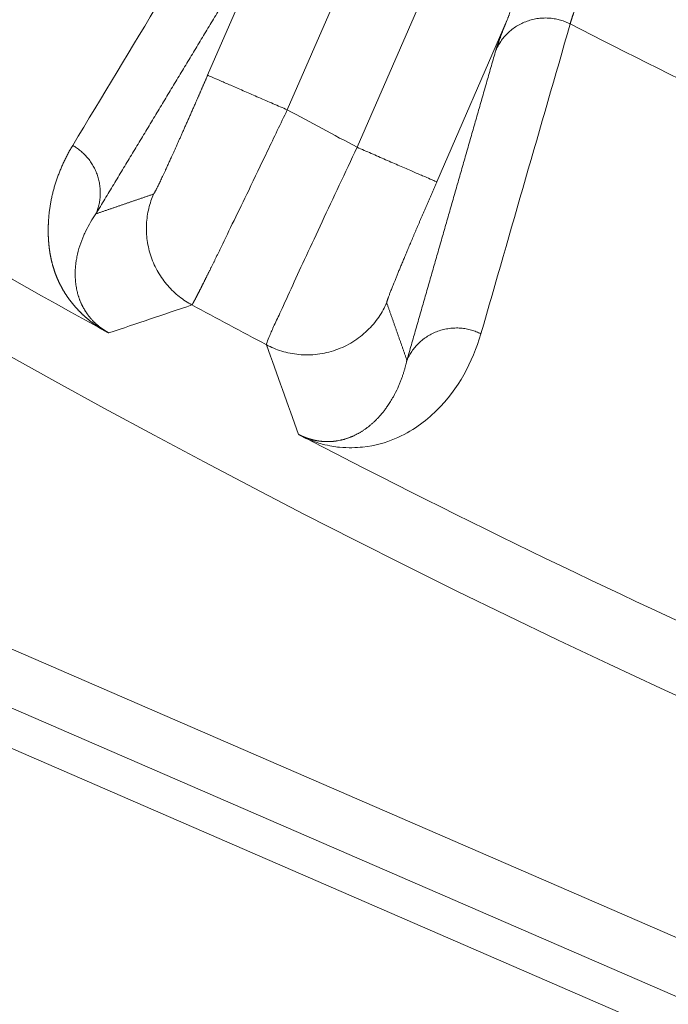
# Model space of a CAD drawing. Header units: millimetres. Extents: x 5437 to 18441, y -4466 to 3128.
# Tile 99 of 256: x 8452.61 to 8458.58, y -2859.4 to -2850.33. Entities that reach past the tile are written whole.
import ezdxf

# ---------------------------------------------------------------- set-up
doc = ezdxf.new("R2010")
doc.units = ezdxf.units.MM
doc.layers.add('1', color=7, linetype='Continuous', true_color=0xffffff)
doc.styles.add('TXT08', font='txt.shx', dxfattribs={"width": 0.8, "bigfont": 'gbcbig.shx'})
doc.dimstyles.get("Standard").update_dxf_attribs({"dimtxt": 0.18, "dimasz": 0.18, "dimexe": 0.18, "dimexo": 0.0625, "dimgap": 0.09, "dimtad": 0, "dimtih": 1, "dimtoh": 1, "dimdec": 4, "dimzin": 0, "dimdsep": 46, "dimtxsty": 'Standard', "dimcen": 0.09, "dimadec": 0, "dimazin": 0, "dimtfac": 1, "dimtdec": 4, "dimtofl": 0, "dimtmove": 0, "dimatfit": 3, "dimfxl": 1, "dimtolj": 1, "dimtzin": 0, "dimarcsym": 0})
doc.dimstyles.new('YanXiu', dxfattribs={"dimtxt": 40, "dimasz": 30, "dimexe": 0.66, "dimexo": 0.66, "dimgap": 0.66, "dimtad": 0, "dimdec": 1, "dimdsep": 46, "dimtxsty": 'TXT08', "dimcen": 0, "dimclrd": 256, "dimclre": 165, "dimclrt": 90, "dimazin": 2, "dimtfac": 1, "dimtdec": 1, "dimtofl": 0, "dimtmove": 0, "dimatfit": 3, "dimfxl": 1, "dimlwd": 5, "dimlwe": 13, "dimarcsym": 0})

# ---------------------------------------------------------------- blocks, each defined once
blk = doc.blocks.new('*D53')
at = {"color": 0, "lineweight": -2, "transparency": 16777216}
for p, q in [((10989.4307, -2154.4155), (10692.9173, -2240.8213)), ((11069.4307, -2154.4155), (10989.4307, -2154.4155)), ((8443.48, -2896.4116), (8443.48, -2896.2316)), ((8443.39, -2896.3216), (8443.57, -2896.3216))]:
    blk.add_line(p, q, dxfattribs=at)
at = {"color": 0, "lineweight": 20, "transparency": 16777216}
blk.add_solid([(10689.1871, -2228.0204), (10696.6476, -2253.6222), (10616.1119, -2263.2029)], dxfattribs=at)
at = {"layer": 'Defpoints', "color": 0, "lineweight": 20, "transparency": 16777216}
for p in [(10616.1119, -2263.2029), (6270.848, -3529.4402)]:
    blk.add_point(p, dxfattribs=at)
at = {"color": 0, "lineweight": 20, "transparency": 16777216, "insert": (11249.5207, -2154.4155), "char_height": 80, "attachment_point": 5}
blk.add_mtext('\\A1;R2260', dxfattribs=at)
blk = doc.blocks.new('*D54')
at = {"color": 0, "lineweight": -2, "transparency": 16777216}
blk.add_line((7492.6853, -2896.3216), (7463.5164, -2896.3216), dxfattribs=at)
at = {"color": 0, "lineweight": -3, "transparency": 16777216}
for start, end in [(14.7247061, 87.3296239), (101.5902046, 175.2752939)]:
    blk.add_arc((8434.1189, -2896.3216), 970.4225, start, end, dxfattribs=at)
at = {"color": 0, "lineweight": 20, "transparency": 16777216}
for points in [[(9385.6953, -2646.8098), (9359.6469, -2652.519), (9389.7986, -2727.8095)], [(7480.3159, -2816.9391), (7453.6719, -2815.84), (7463.6964, -2896.3216)]]:
    blk.add_solid(points, dxfattribs=at)
at = {"layer": 'Defpoints', "color": 0, "lineweight": 20, "transparency": 16777216}
for p in [(7900.863, -2085.5454), (10671.8171, -2501.755), (7492.7478, -2896.3216), (7740.5009, -2896.3216), (8434.1189, -2896.3216)]:
    blk.add_point(p, dxfattribs=at)
at = {"color": 0, "lineweight": 20, "transparency": 16777216, "insert": (8359.2409, -1928.7921), "char_height": 80, "attachment_point": 5}
blk.add_mtext('\\A1;165%%D', dxfattribs=at)
blk = doc.blocks.new('*D56')
at = {"lineweight": 5, "transparency": 16777216}
blk.add_line((9409.7195, -2278.0276), (9220.8999, -2398.8703), dxfattribs=at)
at = {"lineweight": 20, "transparency": 16777216}
blk.add_solid([(9218.2046, -2394.659), (9223.5951, -2403.0817), (9195.6316, -2415.0418)], dxfattribs=at)
at = {"layer": 'Defpoints', "color": 0, "lineweight": 20, "transparency": 16777216}
for p in [(9195.6316, -2415.0418), (8443.48, -2896.4116)]:
    blk.add_point(p, dxfattribs=at)
at = {"color": 90, "lineweight": 20, "transparency": 16777216, "insert": (9459.6888, -2246.0477), "char_height": 40, "attachment_point": 5, "rotation": 32.61885, "style": 'TXT08'}
blk.add_mtext('R893', dxfattribs=at)

msp = doc.modelspace()

# ---------------------------------------------------------------- linework, layer by layer
at = {"color": 7, "lineweight": 20}
msp.add_arc((8443.47995, -2896.41157), 893, 10.1099821, 350.11198757, dxfattribs=at)
at = {"layer": '1', "color": 0, "lineweight": 20}
for p, q in [((8427.06324, -2845.06387), (8492.15351, -2873.33614)), ((8492.40494, -2873.9904), (8426.41346, -2845.32669)), ((8426.29693, -2845.64733), (8501.80108, -2878.44292)), ((8456.63333, -2847.56563), (8455.07346, -2851.15686)), ((8455.71674, -2851.50239), (8457.27542, -2847.91389)), ((8454.3398, -2850.83819), (8455.07786, -2849.13899)), ((8457.09979, -2850.32598), (8456.4504, -2851.82106))]:
    msp.add_line(p, q, dxfattribs=at)
for centre, radius, start, end in [((8495.27522, -2777.08546), 87.5, 224.5408917, 268.5032091), ((8495.27522, -2777.08546), 80.37818, 241.7862235, 246.2626927), ((8495.27522, -2777.08546), 82.36106, 242.8402264, 245.3607352), ((8495.27522, -2777.08546), 86.87162, 237.8798568, 241.1442178), ((8495.27522, -2777.08545), 84.27784, 241.5093949, 242.0058236), ((8495.27522, -2777.08546), 86.27754, 241.5660851, 242.0831817), ((8495.27522, -2777.08546), 86.87162, 242.5698146, 245.8117499)]:
    msp.add_arc(centre, radius, start, end, dxfattribs=at)
for points, degree in [([(8478.07361, -2850.70737), (8472.76586, -2849.46723), (8467.56988, -2847.74876), (8462.54305, -2845.56534), (8457.74057, -2842.94092), (8453.21138, -2839.90834)], 5), ([(8453.09656, -2851.48531), (8453.64113, -2850.58203), (8454.1857, -2849.67874), (8454.73028, -2848.77543)], 3), ([(8454.94478, -2849.40609), (8454.61794, -2849.94803), (8454.29111, -2850.48996), (8453.96427, -2851.03188), (8453.63744, -2851.5738), (8453.31061, -2852.11572)], 5), ([(8456.99477, -2850.60704), (8457.00179, -2850.58258), (8457.01576, -2850.54227), (8457.0369, -2850.48571), (8457.06506, -2850.41325), (8457.09979, -2850.32598)], 5), ([(8457.67959, -2850.36515), (8457.40522, -2851.31768), (8457.13114, -2852.26964), (8456.85733, -2853.22108)], 3), ([(8456.17547, -2853.46448), (8456.33918, -2852.89333), (8456.50297, -2852.32202), (8456.66682, -2851.75054), (8456.83076, -2851.17888), (8456.99477, -2850.60704)], 5), ([(8453.31061, -2852.11572), (8453.41679, -2852.07933), (8453.523, -2852.04287), (8453.62924, -2852.00633), (8453.73551, -2851.96971), (8453.84182, -2851.93301)], 5), ([(8453.31061, -2852.11572), (8453.27621, -2852.16478), (8453.24508, -2852.21709), (8453.21838, -2852.27185)], 3), ([(8453.19901, -2852.31346), (8453.1713, -2852.37738), (8453.14976, -2852.44414), (8453.13544, -2852.51159)], 3), ([(8453.21838, -2852.27185), (8453.21164, -2852.28558), (8453.20518, -2852.29945), (8453.19901, -2852.31346)], 3), ([(8453.13544, -2852.51159), (8453.13388, -2852.51946), (8453.13241, -2852.52733), (8453.13104, -2852.53522)], 3), ([(8453.12616, -2852.76862), (8453.12749, -2852.77811), (8453.12898, -2852.78755), (8453.13062, -2852.79692)], 3), ([(8455.01389, -2853.01395), (8455.04512, -2852.94383), (8455.08195, -2852.86316), (8455.12352, -2852.77361)], 3), ([(8453.17577, -2852.94351), (8453.17719, -2852.94658), (8453.17863, -2852.94964), (8453.18009, -2852.95268)], 3), ([(8454.19462, -2852.95507), (8453.93937, -2853.04185), (8453.68437, -2853.1281), (8453.4296, -2853.21384)], 3), ([(8455.98916, -2852.9346), (8456.02635, -2853.04076), (8456.06357, -2853.14682), (8456.10083, -2853.2528), (8456.13813, -2853.35869), (8456.17547, -2853.46448)], 5), ([(8455.17614, -2854.14813), (8455.07745, -2853.87373), (8454.97908, -2853.5986), (8454.88101, -2853.32272)], 3), ([(8456.05063, -2853.80088), (8456.06497, -2853.77501), (8456.0783, -2853.74853), (8456.09058, -2853.7216)], 3), ([(8455.93594, -2853.96696), (8455.94053, -2853.96161), (8455.94506, -2853.95621), (8455.94954, -2853.95075)], 3), ([(8455.68648, -2854.16064), (8455.70065, -2854.15393), (8455.71476, -2854.14675), (8455.72876, -2854.13912)], 3), ([(8455.53539, -2854.20779), (8455.5436, -2854.20637), (8455.55184, -2854.2048), (8455.5601, -2854.2031)], 3)]:
    msp.add_open_spline(points, degree=degree, dxfattribs=at)
for points, degree, knots in [([(8457.09979, -2850.32598), (8457.10119, -2850.32254), (8457.104, -2850.31562), (8457.10809, -2850.30497), (8457.11211, -2850.29407), (8457.11606, -2850.28288), (8457.11992, -2850.27143), (8457.12372, -2850.25971), (8457.12744, -2850.24771), (8457.13109, -2850.23545), (8457.13467, -2850.22291), (8457.13818, -2850.21011), (8457.14162, -2850.19704), (8457.145, -2850.1837), (8457.14831, -2850.1701), (8457.15156, -2850.15623), (8457.15474, -2850.14209), (8457.15787, -2850.1277), (8457.15989, -2850.11794), (8457.16091, -2850.11304)], 3, [0, 0, 0, 0, 0.0550108, 0.1104701, 0.166384, 0.2227585, 0.2795994, 0.3369123, 0.3947029, 0.4529764, 0.5117382, 0.5709934, 0.630747, 0.6910039, 0.7517688, 0.8130464, 0.8748412, 0.9371576, 1, 1, 1, 1]), ([(8457.75757, -2850.1372), (8457.75629, -2850.14064), (8457.75374, -2850.14751), (8457.75003, -2850.15756), (8457.7464, -2850.16739), (8457.74288, -2850.177), (8457.73944, -2850.18638), (8457.7361, -2850.19554), (8457.73286, -2850.20448), (8457.72971, -2850.21319), (8457.72665, -2850.22167), (8457.72369, -2850.22994), (8457.72082, -2850.23798), (8457.71805, -2850.24579), (8457.71537, -2850.25339), (8457.71279, -2850.26076), (8457.71029, -2850.26791), (8457.70789, -2850.27484), (8457.70559, -2850.28154), (8457.70337, -2850.28803), (8457.70125, -2850.2943), (8457.69922, -2850.30034), (8457.69728, -2850.30617), (8457.69544, -2850.31178), (8457.69368, -2850.31718), (8457.69202, -2850.32235), (8457.69044, -2850.32731), (8457.68896, -2850.33205), (8457.68756, -2850.33658), (8457.68626, -2850.3409), (8457.68504, -2850.345), (8457.68391, -2850.34889), (8457.68287, -2850.35257), (8457.68192, -2850.35604), (8457.68105, -2850.35929), (8457.68027, -2850.36235), (8457.67982, -2850.36422), (8457.67959, -2850.36515)], 3, [0, 0, 0, 0, 0.029595, 0.0591296, 0.0886039, 0.1180178, 0.1473714, 0.1766647, 0.2058977, 0.2350704, 0.2641828, 0.293235, 0.3222269, 0.3511586, 0.38003, 0.4088413, 0.4375924, 0.4662833, 0.4949141, 0.5234847, 0.5519952, 0.5804456, 0.6088359, 0.6371661, 0.6654363, 0.6936464, 0.7217965, 0.7498866, 0.7779168, 0.8058869, 0.8337971, 0.8616473, 0.8894376, 0.917168, 0.9448385, 0.9724492, 1, 1, 1, 1]), ([(8453.84182, -2851.93301), (8453.8454, -2851.93184), (8453.85984, -2851.9056), (8453.88448, -2851.85552), (8453.95352, -2851.70896), (8454.05452, -2851.48583), (8454.11257, -2851.35597), (8454.19337, -2851.17344), (8454.27766, -2850.98088), (8454.2984, -2850.93338), (8454.3191, -2850.88584), (8454.3398, -2850.83819)], 5, [0, 0, 0, 0, 0, 0, 0.4306771, 0.4306771, 0.4306771, 0.8615138, 0.8615138, 0.8615138, 1, 1, 1, 1, 1, 1]), ([(8455.07346, -2851.15686), (8455.01212, -2851.28425), (8454.95082, -2851.41165), (8454.83128, -2851.66093), (8454.77305, -2851.78282), (8454.71779, -2851.89929)], 3, [0, 0, 0, 0, 0.5, 0.5, 1, 1, 1, 1]), ([(8453.34953, -2853.17037), (8453.34745, -2853.16899), (8453.34327, -2853.16621), (8453.33713, -2853.16205), (8453.33102, -2853.15787), (8453.32495, -2853.15367), (8453.31892, -2853.14945), (8453.31293, -2853.1452), (8453.30699, -2853.14093), (8453.30108, -2853.13664), (8453.29521, -2853.13233), (8453.28938, -2853.12799), (8453.28359, -2853.12363), (8453.27785, -2853.11925), (8453.27214, -2853.11484), (8453.26647, -2853.11042), (8453.26085, -2853.10597), (8453.25526, -2853.10149), (8453.24972, -2853.097), (8453.24421, -2853.09248), (8453.23874, -2853.08794), (8453.23332, -2853.08338), (8453.22793, -2853.0788), (8453.22259, -2853.07419), (8453.21728, -2853.06956), (8453.21202, -2853.06491), (8453.2068, -2853.06023), (8453.20161, -2853.05554), (8453.19647, -2853.05082), (8453.19136, -2853.04607), (8453.1863, -2853.04131), (8453.18128, -2853.03652), (8453.17629, -2853.03171), (8453.17135, -2853.02688), (8453.16645, -2853.02203), (8453.16159, -2853.01715), (8453.15677, -2853.01225), (8453.15198, -2853.00733), (8453.14724, -2853.00238), (8453.14254, -2852.99742), (8453.13788, -2852.99243), (8453.13326, -2852.98742), (8453.12868, -2852.98238), (8453.12414, -2852.97733), (8453.11964, -2852.97225), (8453.11518, -2852.96715), (8453.11076, -2852.96203), (8453.10638, -2852.95688), (8453.10204, -2852.95171), (8453.09774, -2852.94652), (8453.09349, -2852.94131), (8453.08927, -2852.93608), (8453.08509, -2852.93082), (8453.08095, -2852.92554), (8453.07686, -2852.92024), (8453.0728, -2852.91492), (8453.06878, -2852.90957), (8453.06481, -2852.9042), (8453.06087, -2852.89881), (8453.05698, -2852.8934), (8453.05312, -2852.88796), (8453.04931, -2852.88251), (8453.04553, -2852.87703), (8453.0418, -2852.87153), (8453.0381, -2852.866), (8453.03445, -2852.86046), (8453.03084, -2852.85489), (8453.02726, -2852.8493), (8453.02373, -2852.84369), (8453.02024, -2852.83805), (8453.01679, -2852.83239), (8453.01338, -2852.82672), (8453.01001, -2852.82101), (8453.00667, -2852.81529), (8453.00338, -2852.80955), (8453.00013, -2852.80378), (8452.99692, -2852.79799), (8452.99376, -2852.79218), (8452.99063, -2852.78634), (8452.98754, -2852.78049), (8452.98449, -2852.77461), (8452.98148, -2852.76871), (8452.97851, -2852.76279), (8452.97559, -2852.75684), (8452.9727, -2852.75087), (8452.96985, -2852.74489), (8452.96705, -2852.73888), (8452.96428, -2852.73284), (8452.96156, -2852.72679), (8452.95887, -2852.72071), (8452.95623, -2852.71461), (8452.95362, -2852.70849), (8452.95106, -2852.70235), (8452.94854, -2852.69618), (8452.94605, -2852.69), (8452.94361, -2852.68379), (8452.94121, -2852.67756), (8452.93885, -2852.6713), (8452.93652, -2852.66503), (8452.93424, -2852.65873), (8452.932, -2852.65241), (8452.9298, -2852.64607), (8452.92764, -2852.63971), (8452.92552, -2852.63332), (8452.92344, -2852.62692), (8452.9214, -2852.62049), (8452.91941, -2852.61404), (8452.91745, -2852.60757), (8452.91553, -2852.60107), (8452.91365, -2852.59455), (8452.91182, -2852.58802), (8452.91002, -2852.58145), (8452.90826, -2852.57487), (8452.90655, -2852.56827), (8452.90487, -2852.56164), (8452.90324, -2852.55499), (8452.90164, -2852.54832), (8452.90009, -2852.54163), (8452.89858, -2852.53492), (8452.8971, -2852.52818), (8452.89567, -2852.52142), (8452.89428, -2852.51465), (8452.89292, -2852.50784), (8452.89161, -2852.50102), (8452.89034, -2852.49418), (8452.88911, -2852.48731), (8452.88792, -2852.48042), (8452.88677, -2852.47351), (8452.88566, -2852.46658), (8452.88459, -2852.45962), (8452.88356, -2852.45265), (8452.88257, -2852.44565), (8452.88162, -2852.43863), (8452.88072, -2852.43159), (8452.87985, -2852.42452), (8452.87902, -2852.41744), (8452.87824, -2852.41033), (8452.87749, -2852.4032), (8452.87678, -2852.39605), (8452.87612, -2852.38888), (8452.87549, -2852.38168), (8452.87491, -2852.37447), (8452.87436, -2852.36723), (8452.87386, -2852.35997), (8452.87339, -2852.35269), (8452.87297, -2852.34538), (8452.87259, -2852.33806), (8452.87225, -2852.33071), (8452.87194, -2852.32334), (8452.87168, -2852.31595), (8452.87146, -2852.30854), (8452.87128, -2852.3011), (8452.87114, -2852.29365), (8452.87104, -2852.28617), (8452.87098, -2852.27867), (8452.87096, -2852.27115), (8452.87098, -2852.2636), (8452.87104, -2852.25604), (8452.87114, -2852.24845), (8452.87128, -2852.24084), (8452.87146, -2852.23321), (8452.87169, -2852.22556), (8452.87195, -2852.21789), (8452.87225, -2852.21019), (8452.8726, -2852.20247), (8452.87298, -2852.19474), (8452.8734, -2852.18697), (8452.87387, -2852.17919), (8452.87437, -2852.17139), (8452.87492, -2852.16356), (8452.87628, -2852.14534), (8452.87886, -2852.11682), (8452.88341, -2852.0783), (8452.889, -2852.03995), (8452.89562, -2852.00177), (8452.90328, -2851.96377), (8452.91198, -2851.92593), (8452.9217, -2851.88827), (8452.93246, -2851.85077), (8452.94424, -2851.81345), (8452.95706, -2851.77629), (8452.9709, -2851.73931), (8452.98577, -2851.70249), (8453.00167, -2851.66585), (8453.01859, -2851.62937), (8453.03652, -2851.59306), (8453.0555, -2851.55692), (8453.07544, -2851.52092), (8453.0895, -2851.49721), (8453.09656, -2851.48531)], 3, [0, 0, 0, 0, 0.0008456, 0.0017052, 0.0025793, 0.0034686, 0.0043739, 0.0052956, 0.0062343, 0.0071907, 0.0081651, 0.0091581, 0.0101701, 0.0112016, 0.0122529, 0.0133245, 0.0144166, 0.0155297, 0.0166641, 0.01782, 0.0189978, 0.0201977, 0.02142, 0.0226649, 0.0239327, 0.0252236, 0.0265377, 0.0278753, 0.0292366, 0.0306217, 0.0320308, 0.0334641, 0.0349217, 0.0364037, 0.0379103, 0.0394417, 0.0409979, 0.0425791, 0.0441854, 0.0458168, 0.0474735, 0.0491557, 0.0508632, 0.0525964, 0.0543552, 0.0561398, 0.0579501, 0.0597864, 0.0616486, 0.0635368, 0.0654512, 0.0673917, 0.0693584, 0.0713514, 0.0733707, 0.0754164, 0.0774886, 0.0795872, 0.0817124, 0.0838641, 0.0860425, 0.0882476, 0.0904793, 0.0927378, 0.0950232, 0.0973353, 0.0996743, 0.1020402, 0.104433, 0.1068528, 0.1092996, 0.1117735, 0.1142743, 0.1168023, 0.1193574, 0.1219396, 0.124549, 0.1271855, 0.1298493, 0.1325403, 0.1352586, 0.1380042, 0.140777, 0.1435772, 0.1464047, 0.1492596, 0.1521419, 0.1550516, 0.1579887, 0.1609532, 0.1639452, 0.1669647, 0.1700117, 0.1730861, 0.1761881, 0.1793176, 0.1824747, 0.1856593, 0.1888715, 0.1921113, 0.1953786, 0.1986736, 0.2019963, 0.2053465, 0.2087245, 0.21213, 0.2155633, 0.2190242, 0.2225129, 0.2260292, 0.2295733, 0.2331451, 0.2367446, 0.2403719, 0.2440269, 0.2477097, 0.2514203, 0.2551586, 0.2589247, 0.2627187, 0.2665404, 0.27039, 0.2742674, 0.2781726, 0.2821056, 0.2860665, 0.2900553, 0.2940719, 0.2981163, 0.3021887, 0.3062889, 0.310417, 0.314573, 0.3187569, 0.3229687, 0.3272085, 0.3314761, 0.3357717, 0.3400951, 0.3444466, 0.3488259, 0.3532332, 0.3576685, 0.3621317, 0.3666228, 0.371142, 0.3756891, 0.3802641, 0.3848672, 0.3894982, 0.3941573, 0.3988443, 0.4035593, 0.4083023, 0.4130733, 0.4178723, 0.4226994, 0.4275544, 0.4324375, 0.4373486, 0.4422877, 0.4472549, 0.4522501, 0.4572733, 0.4623246, 0.4674039, 0.4725113, 0.4776467, 0.4828102, 0.4880018, 0.4932214, 0.519176, 0.5453874, 0.5718558, 0.5985817, 0.6255656, 0.6528079, 0.6803089, 0.708069, 0.7360886, 0.7643682, 0.7929079, 0.8217082, 0.8507695, 0.8800919, 0.9096759, 0.9395217, 0.9696296, 1, 1, 1, 1]), ([(8455.39462, -2852.18841), (8455.44525, -2852.07971), (8455.49814, -2851.9668), (8455.60626, -2851.73672), (8455.66149, -2851.61955), (8455.71674, -2851.50239)], 3, [0, 0, 0, 0, 0.5, 0.5, 1, 1, 1, 1]), ([(8456.4504, -2851.82106), (8456.38588, -2851.96959), (8456.32208, -2852.11766), (8456.26183, -2852.25871), (8456.15024, -2852.52249), (8456.06646, -2852.72594), (8456.03308, -2852.80894), (8456.00303, -2852.88678), (8455.9912, -2852.92315), (8455.98942, -2852.9295), (8455.98874, -2852.93332), (8455.98916, -2852.9346)], 5, [0, 0, 0, 0, 0, 0, 0.4324359, 0.4324359, 0.4324359, 0.8627243, 0.8627243, 0.8627243, 1, 1, 1, 1, 1, 1]), ([(8454.71779, -2851.89929), (8454.6705, -2851.99568), (8454.62527, -2852.08831), (8454.54044, -2852.26325), (8454.50084, -2852.34556), (8454.46472, -2852.42145)], 3, [0, 0, 0, 0, 0.5, 0.5, 1, 1, 1, 1]), ([(8455.12352, -2852.77361), (8455.16161, -2852.68935), (8455.20384, -2852.59732), (8455.29484, -2852.40106), (8455.3436, -2852.29684), (8455.39462, -2852.18841)], 3, [0, 0, 0, 0, 0.5, 0.5, 1, 1, 1, 1]), ([(8454.46472, -2852.42145), (8454.4625, -2852.42601), (8454.45805, -2852.43511), (8454.45146, -2852.44858), (8454.44495, -2852.4619), (8454.43851, -2852.47505), (8454.43214, -2852.48804), (8454.42585, -2852.50087), (8454.41964, -2852.51354), (8454.4135, -2852.52604), (8454.40744, -2852.53837), (8454.40146, -2852.55054), (8454.39556, -2852.56254), (8454.38973, -2852.57438), (8454.38399, -2852.58604), (8454.37832, -2852.59753), (8454.37274, -2852.60885), (8454.36723, -2852.62), (8454.36181, -2852.63097), (8454.35647, -2852.64177), (8454.35121, -2852.6524), (8454.34603, -2852.66285), (8454.34093, -2852.67312), (8454.33592, -2852.68322), (8454.33099, -2852.69314), (8454.32615, -2852.70288), (8454.32139, -2852.71244), (8454.31672, -2852.72182), (8454.31212, -2852.73103), (8454.30762, -2852.74005), (8454.3032, -2852.74889), (8454.29886, -2852.75755), (8454.29462, -2852.76603), (8454.29045, -2852.77432), (8454.28638, -2852.78243), (8454.28239, -2852.79036), (8454.27849, -2852.79811), (8454.27467, -2852.80567), (8454.27094, -2852.81304), (8454.2673, -2852.82023), (8454.26375, -2852.82724), (8454.26028, -2852.83405), (8454.2569, -2852.84069), (8454.25361, -2852.84714), (8454.25041, -2852.8534), (8454.2473, -2852.85947), (8454.24427, -2852.86536), (8454.24134, -2852.87106), (8454.23849, -2852.87657), (8454.23573, -2852.8819), (8454.23306, -2852.88704), (8454.23048, -2852.89199), (8454.22798, -2852.89675), (8454.22558, -2852.90133), (8454.22326, -2852.90572), (8454.22103, -2852.90992), (8454.2189, -2852.91394), (8454.21684, -2852.91776), (8454.21488, -2852.9214), (8454.21301, -2852.92486), (8454.21122, -2852.92812), (8454.20953, -2852.9312), (8454.20792, -2852.93409), (8454.2064, -2852.9368), (8454.20497, -2852.93932), (8454.20362, -2852.94165), (8454.20237, -2852.9438), (8454.2012, -2852.94576), (8454.20012, -2852.94753), (8454.19913, -2852.94912), (8454.19822, -2852.95053), (8454.1974, -2852.95175), (8454.19667, -2852.95278), (8454.19602, -2852.95364), (8454.19547, -2852.9543), (8454.19499, -2852.9548), (8454.19474, -2852.95498), (8454.19462, -2852.95507)], 3, [0, 0, 0, 0, 0.0137611, 0.0275105, 0.0412482, 0.0549744, 0.0686889, 0.0823917, 0.096083, 0.1097626, 0.1234306, 0.1370869, 0.1507317, 0.1643648, 0.1779863, 0.1915962, 0.2051946, 0.2187813, 0.2323564, 0.2459199, 0.2594719, 0.2730122, 0.286541, 0.3000582, 0.3135638, 0.3270579, 0.3405404, 0.3540113, 0.3674707, 0.3809185, 0.3943547, 0.4077794, 0.4211926, 0.4345942, 0.4479843, 0.4613628, 0.4747299, 0.4880854, 0.5014293, 0.5147618, 0.5280827, 0.5413921, 0.55469, 0.5679765, 0.5812514, 0.5945148, 0.6077667, 0.6210071, 0.6342361, 0.6474535, 0.6606595, 0.6738541, 0.6870371, 0.7002087, 0.7133688, 0.7265175, 0.7396547, 0.7527804, 0.7658948, 0.7789976, 0.7920891, 0.8051691, 0.8182377, 0.8312948, 0.8443406, 0.8573749, 0.8703978, 0.8834093, 0.8964094, 0.909398, 0.9223753, 0.9353412, 0.9482957, 0.9612389, 0.9741706, 0.987091, 1, 1, 1, 1]), ([(8453.13104, -2852.53522), (8453.13026, -2852.53993), (8453.1287, -2852.54931), (8453.12667, -2852.56347), (8453.12488, -2852.57758), (8453.12334, -2852.59165), (8453.12206, -2852.60568), (8453.12104, -2852.61966), (8453.12026, -2852.63358), (8453.11974, -2852.64743), (8453.11947, -2852.66122), (8453.11945, -2852.67494), (8453.11968, -2852.68858), (8453.12015, -2852.70214), (8453.12086, -2852.71561), (8453.12182, -2852.72899), (8453.12301, -2852.74227), (8453.12443, -2852.75545), (8453.12558, -2852.76425), (8453.12616, -2852.76862)], 3, [0, 0, 0, 0, 0.0655181, 0.1301993, 0.1940435, 0.2570509, 0.3192214, 0.380555, 0.4410518, 0.5007118, 0.559535, 0.6175215, 0.6746712, 0.7309843, 0.7864606, 0.8411003, 0.8949034, 0.94787, 1, 1, 1, 1]), ([(8453.13062, -2852.79692), (8453.13136, -2852.80098), (8453.13283, -2852.80897), (8453.1353, -2852.8209), (8453.13794, -2852.83256), (8453.14073, -2852.84396), (8453.14368, -2852.85508), (8453.14677, -2852.86594), (8453.14999, -2852.87653), (8453.15334, -2852.88685), (8453.1568, -2852.89691), (8453.16038, -2852.90671), (8453.16406, -2852.91624), (8453.16784, -2852.92553), (8453.17168, -2852.93453), (8453.17443, -2852.94057), (8453.17577, -2852.94351)], 3, [0, 0, 0, 0, 0.0900493, 0.1772323, 0.261549, 0.343, 0.4215854, 0.4973058, 0.5701616, 0.6401532, 0.7072814, 0.7715469, 0.8329504, 0.891493, 0.9471758, 1, 1, 1, 1]), ([(8453.18009, -2852.95268), (8453.18137, -2852.95529), (8453.1839, -2852.96047), (8453.18793, -2852.96833), (8453.19209, -2852.97618), (8453.19641, -2852.98402), (8453.20088, -2852.99184), (8453.2055, -2852.99964), (8453.21027, -2853.00742), (8453.21519, -2853.01518), (8453.22027, -2853.02291), (8453.22549, -2853.0306), (8453.23215, -2853.04009), (8453.24015, -2853.05101), (8453.24941, -2853.06302), (8453.2583, -2853.07402), (8453.26679, -2853.08403), (8453.27484, -2853.09312), (8453.2824, -2853.10128), (8453.28916, -2853.10826), (8453.29516, -2853.11424), (8453.30034, -2853.11927), (8453.30559, -2853.12425), (8453.3109, -2853.12916), (8453.31628, -2853.13402), (8453.32171, -2853.13881), (8453.32721, -2853.14353), (8453.33278, -2853.14819), (8453.3384, -2853.15279), (8453.34408, -2853.15732), (8453.34981, -2853.16179), (8453.35561, -2853.16619), (8453.36146, -2853.17052), (8453.36737, -2853.17479), (8453.37334, -2853.17899), (8453.37936, -2853.18313), (8453.38543, -2853.1872), (8453.39157, -2853.1912), (8453.39776, -2853.19514), (8453.40401, -2853.19901), (8453.41031, -2853.20282), (8453.41668, -2853.20656), (8453.4231, -2853.21024), (8453.42743, -2853.21264), (8453.42958, -2853.21383)], 3, [0, 0, 0, 0, 0.0430629, 0.0854026, 0.1270197, 0.1679148, 0.2080887, 0.2475419, 0.2862754, 0.3242898, 0.3615861, 0.3981649, 0.4340273, 0.4946222, 0.5496564, 0.5991349, 0.6430642, 0.6814532, 0.7143145, 0.7416679, 0.759481, 0.7766124, 0.7930652, 0.8088434, 0.8239509, 0.8383928, 0.8521745, 0.8653024, 0.8777838, 0.8896273, 0.9008429, 0.9114424, 0.9214397, 0.9308517, 0.9396981, 0.9480032, 0.9557959, 0.9631116, 0.9699926, 0.97649, 0.9826645, 0.9885866, 0.9943361, 1, 1, 1, 1]), ([(8454.88101, -2853.32272), (8454.87978, -2853.3202), (8454.88173, -2853.31168), (8454.89189, -2853.28281), (8454.9001, -2853.26245), (8454.9226, -2853.21032), (8454.93689, -2853.17853), (8454.9712, -2853.10414), (8454.99122, -2853.06154), (8455.01389, -2853.01395)], 3, [0, 0, 0, 0, 0.25, 0.25, 0.5, 0.5, 0.75, 0.75, 1, 1, 1, 1]), ([(8453.42956, -2853.21385), (8453.4282, -2853.21313), (8453.42548, -2853.21168), (8453.42125, -2853.20941), (8453.41691, -2853.20709), (8453.41246, -2853.2047), (8453.4079, -2853.20224), (8453.40323, -2853.19972), (8453.39845, -2853.19713), (8453.39355, -2853.19447), (8453.38854, -2853.19175), (8453.38342, -2853.18896), (8453.37819, -2853.1861), (8453.37285, -2853.18318), (8453.3674, -2853.18019), (8453.36183, -2853.17714), (8453.35616, -2853.17402), (8453.35233, -2853.17192), (8453.35041, -2853.17085)], 3, [0, 0, 0, 0, 0.0599637, 0.1197441, 0.1794566, 0.2392167, 0.2991399, 0.3593404, 0.4199311, 0.4810227, 0.5427233, 0.6051375, 0.6683666, 0.7325082, 0.7976554, 0.8638973, 0.9313187, 1, 1, 1, 1]), ([(8456.85733, -2853.22108), (8456.77909, -2853.48639), (8456.58884, -2853.84761), (8456.1638, -2854.1657), (8455.84359, -2854.26734), (8455.60412, -2854.27574), (8455.43786, -2854.25267), (8455.30998, -2854.213), (8455.25634, -2854.19026)], 3, [0, 0, 0, 0, 0.5070592, 0.7605887, 0.8873535, 0.9507359, 0.9824271, 1, 1, 1, 1]), ([(8456.09058, -2853.7216), (8456.093, -2853.71623), (8456.09779, -2853.7056), (8456.1046, -2853.68969), (8456.11107, -2853.67404), (8456.11717, -2853.65864), (8456.12294, -2853.64353), (8456.12839, -2853.62869), (8456.13352, -2853.61414), (8456.13835, -2853.5999), (8456.1429, -2853.58596), (8456.14718, -2853.57234), (8456.1512, -2853.55903), (8456.15497, -2853.54605), (8456.15851, -2853.5334), (8456.16182, -2853.52109), (8456.16493, -2853.50911), (8456.16783, -2853.49747), (8456.17055, -2853.48617), (8456.17309, -2853.47523), (8456.17469, -2853.46802), (8456.17547, -2853.46448)], 3, [0, 0, 0, 0, 0.0659253, 0.1303731, 0.1933435, 0.2548364, 0.3148521, 0.3733906, 0.4304519, 0.4860361, 0.5401434, 0.5927738, 0.6439273, 0.6936042, 0.7418043, 0.7885279, 0.833775, 0.8775457, 0.91984, 0.9606581, 1, 1, 1, 1]), ([(8455.94954, -2853.95075), (8455.95247, -2853.94715), (8455.95865, -2853.93953), (8455.96812, -2853.92735), (8455.97833, -2853.91378), (8455.9892, -2853.89876), (8456.00067, -2853.88226), (8456.01267, -2853.86422), (8456.02511, -2853.8446), (8456.03794, -2853.82338), (8456.04632, -2853.80853), (8456.05063, -2853.80088)], 3, [0, 0, 0, 0, 0.0758853, 0.1605783, 0.2540786, 0.3563856, 0.4674989, 0.5874177, 0.7161415, 0.8536692, 1, 1, 1, 1]), ([(8455.72876, -2854.13912), (8455.73211, -2854.13723), (8455.73893, -2854.13339), (8455.74901, -2854.12741), (8455.75918, -2854.12116), (8455.7694, -2854.11461), (8455.77968, -2854.10778), (8455.79001, -2854.10064), (8455.80039, -2854.09319), (8455.8108, -2854.08544), (8455.82125, -2854.07738), (8455.83172, -2854.069), (8455.84221, -2854.06029), (8455.8527, -2854.05126), (8455.8632, -2854.0419), (8455.87369, -2854.03221), (8455.88417, -2854.02218), (8455.89463, -2854.01181), (8455.90506, -2854.0011), (8455.91544, -2853.99005), (8455.92579, -2853.97865), (8455.93254, -2853.97088), (8455.93594, -2853.96696)], 3, [0, 0, 0, 0, 0.0389476, 0.0790584, 0.1203324, 0.1627698, 0.2063706, 0.2511348, 0.2970624, 0.3441535, 0.3924082, 0.4418263, 0.492408, 0.5441532, 0.5970619, 0.6511341, 0.7063698, 0.762769, 0.8203317, 0.8790577, 0.9389472, 1, 1, 1, 1]), ([(8455.17614, -2854.14813), (8455.17716, -2854.14866), (8455.1792, -2854.14972), (8455.18228, -2854.15128), (8455.18536, -2854.15284), (8455.18845, -2854.15437), (8455.19155, -2854.15589), (8455.19466, -2854.15739), (8455.19777, -2854.15887), (8455.20089, -2854.16034), (8455.20402, -2854.16178), (8455.20716, -2854.16321), (8455.2103, -2854.16462), (8455.21345, -2854.16602), (8455.21661, -2854.16739), (8455.21978, -2854.16875), (8455.22295, -2854.17009), (8455.22613, -2854.17141), (8455.22932, -2854.17272), (8455.23251, -2854.174), (8455.23571, -2854.17527), (8455.23892, -2854.17652), (8455.24214, -2854.17775), (8455.24536, -2854.17896), (8455.24859, -2854.18015), (8455.25183, -2854.18133), (8455.25507, -2854.18248), (8455.25832, -2854.18362), (8455.26158, -2854.18474), (8455.26484, -2854.18584), (8455.26811, -2854.18692), (8455.27139, -2854.18798), (8455.27467, -2854.18902), (8455.27796, -2854.19005), (8455.28125, -2854.19105), (8455.28456, -2854.19203), (8455.28786, -2854.193), (8455.29118, -2854.19394), (8455.2945, -2854.19487), (8455.29782, -2854.19578), (8455.30115, -2854.19666), (8455.30449, -2854.19753), (8455.30783, -2854.19838), (8455.31118, -2854.1992), (8455.31453, -2854.20001), (8455.31789, -2854.2008), (8455.32125, -2854.20157), (8455.32462, -2854.20231), (8455.32799, -2854.20304), (8455.33137, -2854.20375), (8455.33475, -2854.20443), (8455.33814, -2854.2051), (8455.34153, -2854.20574), (8455.34492, -2854.20637), (8455.34832, -2854.20697), (8455.35173, -2854.20755), (8455.35514, -2854.20812), (8455.35855, -2854.20866), (8455.36197, -2854.20918), (8455.36539, -2854.20968), (8455.36881, -2854.21016), (8455.37224, -2854.21062), (8455.37567, -2854.21106), (8455.3791, -2854.21147), (8455.38254, -2854.21187), (8455.38598, -2854.21224), (8455.38943, -2854.21259), (8455.39287, -2854.21293), (8455.39632, -2854.21324), (8455.39978, -2854.21353), (8455.40323, -2854.21379), (8455.40669, -2854.21404), (8455.41015, -2854.21426), (8455.41361, -2854.21447), (8455.41708, -2854.21465), (8455.42055, -2854.21481), (8455.42402, -2854.21495), (8455.42749, -2854.21506), (8455.43096, -2854.21516), (8455.43443, -2854.21523), (8455.43791, -2854.21528), (8455.44139, -2854.21531), (8455.44487, -2854.21532), (8455.44835, -2854.21531), (8455.45183, -2854.21527), (8455.45531, -2854.21521), (8455.45879, -2854.21513), (8455.46228, -2854.21503), (8455.46576, -2854.21491), (8455.46925, -2854.21476), (8455.47273, -2854.21459), (8455.47622, -2854.21441), (8455.4797, -2854.21419), (8455.48319, -2854.21396), (8455.48668, -2854.2137), (8455.49016, -2854.21342), (8455.49365, -2854.21312), (8455.49713, -2854.2128), (8455.50062, -2854.21246), (8455.5041, -2854.21209), (8455.50758, -2854.2117), (8455.51106, -2854.21129), (8455.51455, -2854.21086), (8455.51803, -2854.2104), (8455.5215, -2854.20992), (8455.52498, -2854.20942), (8455.52846, -2854.2089), (8455.53193, -2854.20836), (8455.53423, -2854.20798), (8455.53539, -2854.20779)], 3, [0, 0, 0, 0, 0.0025426, 0.0050938, 0.007664, 0.0102636, 0.0129026, 0.0155903, 0.0183358, 0.0211477, 0.0240336, 0.027001, 0.0300564, 0.0332061, 0.0364556, 0.0398101, 0.0432741, 0.0468518, 0.0505472, 0.0543636, 0.0583043, 0.062372, 0.0665693, 0.0708987, 0.0753623, 0.079962, 0.0846996, 0.0895769, 0.0945953, 0.0997561, 0.1050607, 0.1105102, 0.1161057, 0.1218482, 0.1277387, 0.1337779, 0.1399667, 0.1463058, 0.1527959, 0.1594376, 0.1662315, 0.1731783, 0.1802783, 0.1875322, 0.1949403, 0.202503, 0.2102209, 0.2180942, 0.2261233, 0.2343086, 0.2426504, 0.2511489, 0.2598045, 0.2686175, 0.277588, 0.2867163, 0.2960027, 0.3054473, 0.3150505, 0.3248123, 0.3347329, 0.3448126, 0.3550515, 0.3654498, 0.3760076, 0.3867251, 0.3976023, 0.4086396, 0.4198369, 0.4311944, 0.4427122, 0.4543905, 0.4662292, 0.4782287, 0.4903889, 0.5027099, 0.5151918, 0.5278348, 0.5406389, 0.5536042, 0.5667308, 0.5800187, 0.593468, 0.6070788, 0.6208512, 0.6347852, 0.6488809, 0.6631383, 0.6775576, 0.6921387, 0.7068818, 0.7217868, 0.7368539, 0.752083, 0.7674743, 0.7830278, 0.7987434, 0.8146214, 0.8306617, 0.8468643, 0.8632293, 0.8797567, 0.8964466, 0.9132991, 0.930314, 0.9474916, 0.9648317, 0.9823345, 1, 1, 1, 1]), ([(8455.25528, -2854.18982), (8455.2531, -2854.18869), (8455.24878, -2854.18644), (8455.24238, -2854.18311), (8455.23611, -2854.17983), (8455.22997, -2854.17663), (8455.22397, -2854.17348), (8455.21811, -2854.1704), (8455.21238, -2854.16739), (8455.20679, -2854.16444), (8455.20133, -2854.16156), (8455.19601, -2854.15874), (8455.19083, -2854.15598), (8455.18578, -2854.15329), (8455.18086, -2854.15066), (8455.17771, -2854.14897), (8455.17614, -2854.14813)], 3, [0, 0, 0, 0, 0.0771843, 0.1529307, 0.2273617, 0.3006063, 0.3727997, 0.4440833, 0.514604, 0.5845133, 0.6539668, 0.7231232, 0.7921432, 0.8611886, 0.9304208, 1, 1, 1, 1]), ([(8455.5601, -2854.2031), (8455.56309, -2854.20244), (8455.56914, -2854.20112), (8455.57807, -2854.19898), (8455.58704, -2854.19669), (8455.59602, -2854.19424), (8455.60503, -2854.19162), (8455.61405, -2854.18885), (8455.62309, -2854.18591), (8455.63214, -2854.1828), (8455.6412, -2854.17953), (8455.65027, -2854.17609), (8455.65934, -2854.17248), (8455.66841, -2854.1687), (8455.6775, -2854.16476), (8455.68347, -2854.16202), (8455.68648, -2854.16064)], 3, [0, 0, 0, 0, 0.061223, 0.1240147, 0.1883754, 0.2543056, 0.3218056, 0.3908758, 0.4615166, 0.5337283, 0.607511, 0.6828651, 0.7597909, 0.8382885, 0.9183581, 1, 1, 1, 1])]:
    msp.add_open_spline(points, degree=degree, knots=knots, dxfattribs=at)
for points, weights in [([(8456.99477, -2850.60704), (8457.20587, -2850.12412), (8457.67959, -2850.36515)], [1, 0.685062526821, 1]), ([(8455.07346, -2851.15686), (8454.35238, -2850.84366), (8454.3398, -2850.83819)], [1, 0.713250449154, 1]), ([(8453.31061, -2852.11572), (8453.48707, -2851.70693), (8453.09656, -2851.48531)], [1, 0.744019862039, 1]), ([(8456.4504, -2851.82106), (8456.43781, -2851.8156), (8455.71674, -2851.50239)], [1, 0.713250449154, 1]), ([(8454.19462, -2852.95507), (8453.54985, -2852.60571), (8453.84182, -2851.93301)], [1, 0.73711205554, 1]), ([(8455.98916, -2852.9346), (8455.64466, -2853.72702), (8454.88101, -2853.32272)], [1, 0.679313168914, 1]), ([(8456.17547, -2853.46448), (8456.38517, -2852.98475), (8456.85733, -2853.22108)], [1, 0.687480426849, 1])]:
    msp.add_rational_spline(points, weights, degree=2, dxfattribs=at)

# ---------------------------------------------------------------- dimensions: what is measured, and where the dimension line sits
at = {"color": 0, "lineweight": 20}
dim = msp.add_angular_dim_2l(base=(7900.86303, -2085.54536), line1=((8434.11893, -2896.32157), (10671.81706, -2501.75501)), line2=((7740.5009, -2896.32157), (7492.74781, -2896.32157)), text='165%%D', dimstyle='Standard', override={"dimtxt": 80, "dimasz": 80, "dimlwd": 65533}, dxfattribs=at)
dim.commit()
dim.dimension.update_dxf_attribs({"geometry": '*D54', "text_midpoint": (8359.2409, -1928.79214), "dimtype": 162})
dim = msp.add_diameter_dim_2p(p1=(6270.84796, -3529.44022), p2=(10616.11195, -2263.20291), text='R2260', dimstyle='Standard', override={"dimtxt": 80, "dimasz": 80, "dimdec": 0}, dxfattribs=at)
dim.commit()
dim.dimension.update_dxf_attribs({"geometry": '*D53', "text_midpoint": (11249.52071, -2154.41547), "dimtype": 163})
at = {"color": 7, "lineweight": 20}
dim = msp.add_radius_dim(center=(8443.47995, -2896.41157), mpoint=(9195.63162, -2415.04179), dimstyle='YanXiu', dxfattribs=at)
dim.commit()
dim.dimension.update_dxf_attribs({"geometry": '*D56', "text_midpoint": (9459.68883, -2246.04773), "dimtype": 164})

doc.saveas('drawing.dxf')
